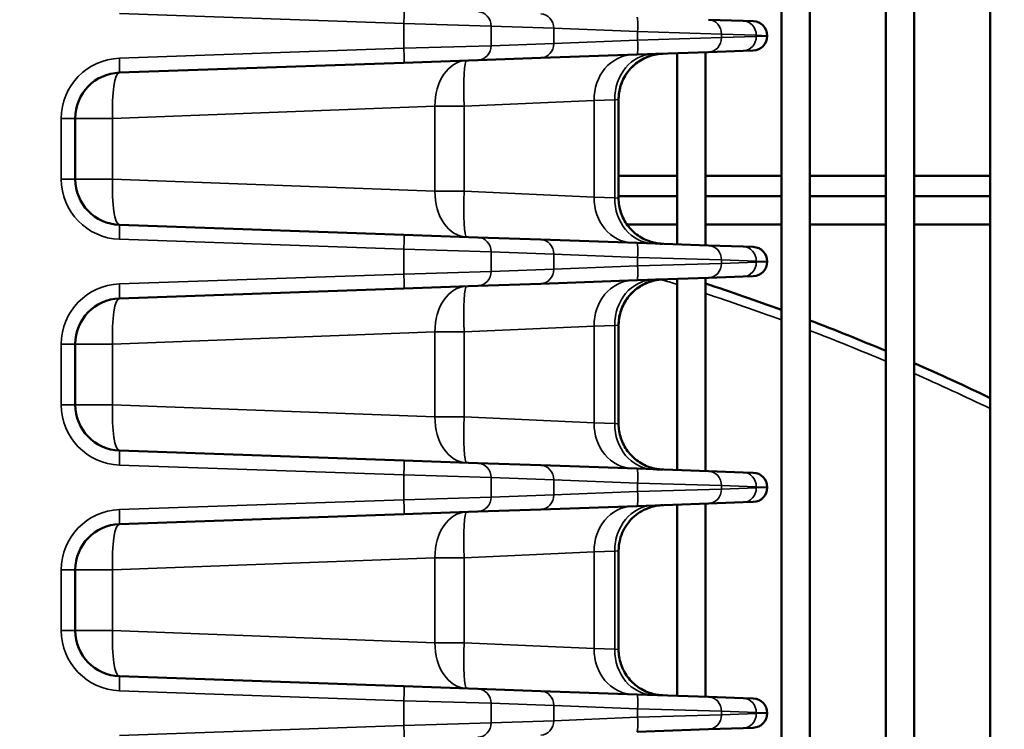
# Model space of a CAD drawing. Header units: inches. Extents: x 1 to 237, y 4 to 150.
# Tile 41 of 148: x 41.94 to 46.03, y 123.73 to 126.68. Entities that reach past the tile are written whole.
import ezdxf

# ---------------------------------------------------------------- set-up
doc = ezdxf.new("R2010")
doc.units = ezdxf.units.IN
doc.header["$LTSCALE"] = 7
doc.header["$MEASUREMENT"] = 0
for name, color, linetype, lineweight in [('Dimension (ANSI)', 7, 'Continuous', 25), ('Visible (ANSI)', 7, 'Continuous', 50), ('Visible Narrow (ANSI)', 7, 'Continuous', 35)]:
    doc.layers.add(name, color=color, linetype=linetype, lineweight=lineweight)
doc.styles.add('Dimension Text', font='tahoma.ttf')
doc.dimstyles.new('Dual Dimension', dxfattribs={"dimscale": 7, "dimtxt": 0.12, "dimasz": 0.098425, "dimexe": 0.125, "dimexo": 0.0625, "dimgap": 0.031496, "dimtad": 0, "dimtih": 1, "dimtoh": 1, "dimrnd": 1e-08, "dimzin": 4, "dimdsep": 46, "dimtxsty": 'Dimension Text', "dimcen": 0.09, "dimdle": 0.393701, "dimclrd": 256, "dimclre": 256, "dimclrt": 256, "dimadec": 0, "dimazin": 1, "dimtfac": 1, "dimtofl": 0, "dimtmove": 0, "dimatfit": 3, "dimfxl": 1, "dimtolj": 1, "dimtzin": 4, "dimlwd": -1, "dimlwe": -1, "dimarcsym": 0})

# ---------------------------------------------------------------- blocks, each defined once
blk = doc.blocks.new('*D8')
at = {"layer": 'Defpoints', "color": 0, "transparency": 16777216}
for p in [(25.3817, 133.9097), (45.8457, 133.9097), (38.3304, 57.2303)]:
    blk.add_point(p, dxfattribs=at)
at = {"layer": 'Dimension (ANSI)', "transparency": 16777216}
for p, q in [((45.4082, 133.9097), (24.5067, 133.9097)), ((25.3817, 133.2207), (25.3817, 97.4558)), ((25.3817, 57.9193), (25.3817, 93.6842)), ((37.8929, 57.2303), (24.5067, 57.2303))]:
    blk.add_line(p, q, dxfattribs=at)
for points in [[(25.2668, 133.2207), (25.4965, 133.2207), (25.3817, 133.9097)], [(25.2668, 57.9193), (25.4965, 57.9193), (25.3817, 57.2303)]]:
    blk.add_solid(points, dxfattribs=at)
at = {"layer": 'Dimension (ANSI)', "transparency": 16777216, "insert": (25.3817, 95.57), "char_height": 0.84, "attachment_point": 5, "style": 'Dimension Text'}
blk.add_mtext('\\A1;{\\H3.0x;(}\\S76.68^ 1947.7 mm;{\\H3.0x;)}', dxfattribs=at)
blk = doc.blocks.new('*D9')
at = {"layer": 'Defpoints', "color": 0, "transparency": 16777216}
for p in [(66.3071, 137.5674), (66.3071, 126.7502), (31.7642, 110.5335)]:
    blk.add_point(p, dxfattribs=at)
at = {"layer": 'Dimension (ANSI)', "transparency": 16777216}
for p, q in [((31.7642, 110.971), (31.7642, 138.4424)), ((66.3071, 127.1877), (66.3071, 138.4424)), ((32.4532, 137.5674), (45.1175, 137.5674)), ((65.6181, 137.5674), (52.9538, 137.5674))]:
    blk.add_line(p, q, dxfattribs=at)
for points in [[(32.4532, 137.6823), (32.4532, 137.4526), (31.7642, 137.5674)], [(65.6181, 137.6823), (65.6181, 137.4526), (66.3071, 137.5674)]]:
    blk.add_solid(points, dxfattribs=at)
at = {"layer": 'Dimension (ANSI)', "transparency": 16777216, "insert": (49.0356, 137.5674), "char_height": 0.84, "attachment_point": 5, "style": 'Dimension Text'}
blk.add_mtext('\\A1;{\\H3.0x;(}\\S34.54^ 877.4 mm;{\\H3.0x;)}', dxfattribs=at)

msp = doc.modelspace()

# ---------------------------------------------------------------- linework, layer by layer
at = {"layer": 'Visible (ANSI)'}
for p, q in [((45.1063, 126.8093), (45.1063, 120.8939)), ((45.2244, 126.8093), (45.2244, 120.8939)), ((45.5394, 126.8093), (45.5394, 120.6284)), ((45.6575, 126.8093), (45.6575, 120.6243)), ((45.9725, 126.8093), (45.9725, 117.5246)), ((44.9477, 126.6706), (44.8031, 126.6757)), ((44.2204, 126.6377), (44.2204, 126.6377)), ((44.9477, 126.6706), (44.9893, 126.6692)), ((45.0472, 126.6076), (45.0472, 126.6092)), ((44.2204, 126.5792), (44.2204, 126.5792)), ((43.8464, 126.5077), (44.1068, 126.5168)), ((44.1068, 126.5168), (44.5072, 126.5308)), ((44.8031, 126.5411), (44.5072, 126.5308)), ((44.6732, 126.5366), (44.6732, 125.7427)), ((44.7914, 126.5407), (44.7914, 125.7386)), ((44.8031, 126.5411), (44.9477, 126.5462)), ((44.9893, 126.5476), (44.9477, 126.5462)), ((42.3581, 126.4558), (43.5388, 126.497)), ((43.8464, 126.5077), (43.5388, 126.497)), ((44.2327, 126.3359), (44.2327, 126.3359)), ((44.4302, 126.3446), (44.4302, 125.9347)), ((42.1747, 126.0134), (42.1747, 126.2659)), ((44.4302, 126.0265), (44.6732, 126.0265)), ((44.7914, 126.0265), (45.1063, 126.0265)), ((45.2244, 126.0265), (45.5394, 126.0265)), ((45.6575, 126.0265), (45.9725, 126.0265)), ((43.008, 125.9879), (43.008, 125.9879)), ((43.7884, 125.9432), (43.7884, 125.9432)), ((44.2327, 125.9434), (44.2327, 125.9434)), ((44.4302, 125.9432), (44.6732, 125.9432)), ((44.7914, 125.9432), (45.1063, 125.9432)), ((45.2244, 125.9432), (45.5394, 125.9432)), ((45.6575, 125.9432), (45.9725, 125.9432)), ((43.5388, 125.7823), (42.3581, 125.8236)), ((43.7893, 125.825), (43.7893, 125.825)), ((44.4651, 125.825), (44.6732, 125.825)), ((44.7914, 125.825), (45.1063, 125.825)), ((45.2244, 125.825), (45.5394, 125.825)), ((45.6575, 125.825), (45.9725, 125.825)), ((43.5388, 125.7823), (43.8464, 125.7716)), ((44.1068, 125.7625), (43.8464, 125.7716)), ((44.5072, 125.7485), (44.1068, 125.7625)), ((44.5072, 125.7485), (44.8031, 125.7382)), ((44.6135, 125.7448), (44.6136, 125.7448)), ((44.9477, 125.7331), (44.8031, 125.7382)), ((44.9477, 125.7331), (44.9893, 125.7317)), ((44.2204, 125.7002), (44.2204, 125.7002)), ((45.0472, 125.6701), (45.0472, 125.6717)), ((44.2204, 125.6417), (44.2204, 125.6417)), ((44.9893, 125.6101), (44.9477, 125.6087)), ((43.8464, 125.5702), (43.5388, 125.5595)), ((43.8464, 125.5702), (44.1068, 125.5793)), ((44.1068, 125.5793), (44.5072, 125.5933)), ((44.8031, 125.6036), (44.5072, 125.5933)), ((44.6732, 125.5991), (44.6732, 124.8052)), ((44.7914, 125.6032), (44.7914, 124.8011)), ((44.8031, 125.6036), (44.9477, 125.6087)), ((42.3581, 125.5183), (43.5388, 125.5595)), ((44.4302, 125.4071), (44.4302, 124.9972)), ((44.2327, 125.3984), (44.2327, 125.3984)), ((42.1747, 125.0759), (42.1747, 125.3284)), ((43.008, 125.0504), (43.008, 125.0504)), ((44.2327, 125.0059), (44.2327, 125.0059)), ((43.5388, 124.8448), (42.3581, 124.8861)), ((43.5388, 124.8448), (43.8464, 124.8341)), ((44.1068, 124.825), (43.8464, 124.8341)), ((44.5072, 124.811), (44.1068, 124.825)), ((44.5072, 124.811), (44.8031, 124.8007)), ((44.9477, 124.7956), (44.8031, 124.8007)), ((44.9477, 124.7956), (44.9893, 124.7942)), ((44.2204, 124.7627), (44.2204, 124.7627)), ((45.0472, 124.7326), (45.0472, 124.7342)), ((44.2204, 124.7042), (44.2204, 124.7042)), ((44.8031, 124.6661), (44.9477, 124.6712)), ((44.9893, 124.6726), (44.9477, 124.6712)), ((43.8464, 124.6327), (43.5388, 124.622)), ((43.8464, 124.6327), (44.1068, 124.6418)), ((44.1068, 124.6418), (44.5072, 124.6558)), ((44.8031, 124.6661), (44.5072, 124.6558)), ((44.6732, 124.6616), (44.6732, 123.8677)), ((44.7914, 124.6657), (44.7914, 123.8636)), ((42.3581, 124.5808), (43.5388, 124.622)), ((44.4302, 124.4696), (44.4302, 124.0597)), ((44.2327, 124.4609), (44.2327, 124.4609)), ((42.1747, 124.1384), (42.1747, 124.3909)), ((43.008, 124.1129), (43.008, 124.1129)), ((44.2327, 124.0684), (44.2327, 124.0684)), ((43.5388, 123.9073), (42.3581, 123.9486)), ((43.5388, 123.9073), (43.8464, 123.8966)), ((44.1068, 123.8875), (43.8464, 123.8966)), ((44.5072, 123.8735), (44.1068, 123.8875)), ((44.5072, 123.8735), (44.8031, 123.8632)), ((44.9477, 123.8581), (44.8031, 123.8632)), ((44.9477, 123.8581), (44.9893, 123.8567)), ((44.2204, 123.8252), (44.2204, 123.8252)), ((45.0472, 123.7951), (45.0472, 123.7967)), ((44.2204, 123.7667), (44.2204, 123.7667)), ((44.8031, 123.7286), (44.9477, 123.7337)), ((44.9893, 123.7351), (44.9477, 123.7337)), ((44.8031, 123.7286), (44.5072, 123.7183))]:
    msp.add_line(p, q, dxfattribs=at)
for centre, radius, start, end in [((44.9872, 126.6092), 0.06, 0, 88), ((44.9872, 126.6076), 0.06, 272, 0), ((42.3647, 126.2659), 0.19, 92, 180), ((42.3647, 126.0134), 0.19, 180, 268), ((44.9872, 125.6717), 0.06, 0, 88), ((44.9872, 125.6701), 0.06, 272, 0), ((41.8622, 116.5962), 9.4488, 69.91971, 71.94057), ((42.3647, 125.3284), 0.19, 92, 180), ((41.8622, 116.5962), 9.4488, 67.09714, 69.15527), ((41.8622, 116.5962), 9.4488, 64.21449, 66.31738), ((42.3647, 125.0759), 0.19, 180, 268), ((44.9872, 124.7342), 0.06, 0, 88), ((44.9872, 124.7326), 0.06, 272, 0), ((42.3647, 124.3909), 0.19, 92, 180), ((42.3647, 124.1384), 0.19, 180, 268), ((44.9872, 123.7967), 0.06, 0, 88), ((44.9872, 123.7951), 0.06, 272, 0)]:
    msp.add_arc(centre, radius, start, end, dxfattribs=at)
for points, knots in [([(44.6136, 126.5345), (44.6043, 126.5342), (44.595, 126.5332), (44.5769, 126.5298), (44.568, 126.5275), (44.5475, 126.5205), (44.5359, 126.5153), (44.5141, 126.5027), (44.5038, 126.4953), (44.4849, 126.4786), (44.4763, 126.4693), (44.4611, 126.4492), (44.4545, 126.4384), (44.4435, 126.4157), (44.4392, 126.4038), (44.4322, 126.3763), (44.4302, 126.3604), (44.4302, 126.3446)], [0, 0, 0, 0, 0.0708766, 0.0708766, 0.1402646, 0.1402646, 0.236131, 0.236131, 0.3320279, 0.3320279, 0.4279067, 0.4279067, 0.5237877, 0.5237877, 0.6196663, 0.6196663, 0.7398739, 0.7398739, 0.7398739, 0.7398739]), ([(44.572, 126.5331), (44.5885, 126.5336), (44.6004, 126.5341), (44.6104, 126.5344), (44.6124, 126.5345), (44.6134, 126.5345), (44.6135, 126.5345), (44.6135, 126.5345), (44.6135, 126.5345), (44.6135, 126.5345), (44.6135, 126.5345), (44.6135, 126.5345), (44.6135, 126.5345), (44.6135, 126.5345), (44.6135, 126.5345), (44.6135, 126.5345), (44.6135, 126.5345), (44.6135, 126.5345), (44.6135, 126.5345), (44.6135, 126.5345), (44.6135, 126.5345), (44.6135, 126.5345), (44.6135, 126.5345), (44.6135, 126.5345), (44.6135, 126.5345), (44.6118, 126.5345), (44.6102, 126.5344), (44.6047, 126.534), (44.6009, 126.5337), (44.5855, 126.5318), (44.5741, 126.5292), (44.5435, 126.5195), (44.5248, 126.5101), (44.4917, 126.4861), (44.477, 126.4711), (44.4536, 126.4381), (44.4445, 126.4197), (44.4331, 126.3825), (44.4302, 126.3635), (44.4302, 126.3446)], [0, 0, 0, 0, 0.250566, 0.250566, 0.374765, 0.374765, 0.405976, 0.405976, 0.408901, 0.408901, 0.409661, 0.409661, 0.410447, 0.410447, 0.410544, 0.410544, 0.410568, 0.410568, 0.410592, 0.410592, 0.410605, 0.410605, 0.410629, 0.410629, 0.410727, 0.410727, 0.423108, 0.423108, 0.452497, 0.452497, 0.540997, 0.540997, 0.696934, 0.696934, 0.852582, 0.852582, 1.005204, 1.005204, 1.14886, 1.14886, 1.14886, 1.14886]), ([(44.4302, 125.9347), (44.4302, 125.9146), (44.4335, 125.8942), (44.4461, 125.8559), (44.4557, 125.8376), (44.4797, 125.8052), (44.4946, 125.7907), (44.5275, 125.7677), (44.546, 125.7588), (44.5729, 125.7506), (44.5809, 125.7487), (44.5929, 125.7466), (44.597, 125.7461), (44.6032, 125.7454), (44.6053, 125.7453), (44.6084, 125.7451), (44.6094, 125.745), (44.611, 125.7449), (44.6115, 125.7449), (44.6123, 125.7449), (44.6125, 125.7448), (44.6129, 125.7448), (44.613, 125.7448), (44.6132, 125.7448), (44.6133, 125.7448), (44.6134, 125.7448), (44.6134, 125.7448), (44.6135, 125.7448), (44.6135, 125.7448), (44.6135, 125.7448), (44.6135, 125.7448), (44.6135, 125.7448)], [0, 0, 0, 0, 0.1534068, 0.1534068, 0.3070594, 0.3070594, 0.4608787, 0.4608787, 0.6133889, 0.6133889, 0.6753685, 0.6753685, 0.7068355, 0.7068355, 0.7226323, 0.7226323, 0.7305388, 0.7305388, 0.7344931, 0.7344931, 0.7364704, 0.7364704, 0.7374591, 0.7374591, 0.7379534, 0.7379534, 0.7382007, 0.7382007, 0.7382629, 0.7382629, 0.7383033, 0.7383033, 0.7383033, 0.7383033]), ([(44.4302, 125.9347), (44.4302, 125.9146), (44.4335, 125.8942), (44.4461, 125.8559), (44.4557, 125.8376), (44.4797, 125.8052), (44.4946, 125.7907), (44.5275, 125.7677), (44.546, 125.7588), (44.5748, 125.75), (44.5848, 125.7478), (44.5998, 125.7457), (44.6049, 125.7452), (44.6109, 125.7449), (44.6118, 125.7449), (44.6129, 125.7448), (44.6131, 125.7448), (44.6133, 125.7448), (44.6134, 125.7448), (44.6134, 125.7448), (44.6134, 125.7448), (44.6135, 125.7448), (44.6135, 125.7448), (44.6135, 125.7448), (44.6135, 125.7448), (44.6135, 125.7448), (44.6135, 125.7448), (44.6135, 125.7448), (44.6135, 125.7448), (44.6135, 125.7448), (44.6135, 125.7448), (44.6135, 125.7448), (44.6135, 125.7448), (44.6135, 125.7448), (44.6135, 125.7448), (44.6135, 125.7448), (44.6135, 125.7448), (44.6135, 125.7448), (44.6135, 125.7448), (44.6135, 125.7448), (44.6135, 125.7448), (44.6135, 125.7448), (44.6135, 125.7448), (44.6135, 125.7448), (44.6135, 125.7448), (44.6135, 125.7448)], [0, 0, 0, 0, 0.1534001, 0.1534001, 0.307046, 0.307046, 0.4608653, 0.4608653, 0.613382, 0.613382, 0.6905545, 0.6905545, 0.7291422, 0.7291422, 0.7363716, 0.7363716, 0.737727, 0.737727, 0.7379636, 0.7379636, 0.7380819, 0.7380819, 0.7382005, 0.7382005, 0.7382154, 0.7382154, 0.7382303, 0.7382303, 0.7382452, 0.7382452, 0.7382754, 0.7382754, 0.7385157, 0.7385157, 0.7389889, 0.7389889, 0.7391874, 0.7391874, 0.7399354, 0.7399354, 0.7408818, 0.7408818, 0.741355, 0.741355, 0.7413846, 0.7413846, 0.7413846, 0.7413846]), ([(44.6136, 125.597), (44.6045, 125.5967), (44.5953, 125.5957), (44.5775, 125.5924), (44.5688, 125.5902), (44.5484, 125.5834), (44.5367, 125.5782), (44.5148, 125.5656), (44.5044, 125.5582), (44.4854, 125.5416), (44.4767, 125.5322), (44.4614, 125.5121), (44.4547, 125.5012), (44.4437, 125.4785), (44.4393, 125.4665), (44.4322, 125.4389), (44.4302, 125.423), (44.4302, 125.4071)], [0, 0, 0, 0, 0.0695735, 0.0695735, 0.1377364, 0.1377364, 0.234005, 0.234005, 0.3303044, 0.3303044, 0.4265862, 0.4265862, 0.5228696, 0.5228696, 0.6191511, 0.6191511, 0.7398665, 0.7398665, 0.7398665, 0.7398665]), ([(44.572, 125.5956), (44.5885, 125.5961), (44.6004, 125.5966), (44.6104, 125.5969), (44.6124, 125.597), (44.6134, 125.597), (44.6135, 125.597), (44.6135, 125.597), (44.6135, 125.597), (44.6135, 125.597), (44.6135, 125.597), (44.6135, 125.597), (44.6135, 125.597), (44.6135, 125.597), (44.6135, 125.597), (44.6135, 125.597), (44.6135, 125.597), (44.6135, 125.597), (44.6135, 125.597), (44.6135, 125.597), (44.6135, 125.597), (44.6135, 125.597), (44.6135, 125.597), (44.6135, 125.597), (44.6135, 125.597), (44.6118, 125.597), (44.6102, 125.5969), (44.6046, 125.5965), (44.6006, 125.5961), (44.5845, 125.5941), (44.5726, 125.5914), (44.5417, 125.5812), (44.523, 125.5716), (44.4902, 125.5472), (44.4757, 125.5321), (44.4526, 125.4989), (44.4437, 125.4803), (44.4329, 125.4437), (44.4302, 125.4253), (44.4302, 125.4071)], [0, 0, 0, 0, 0.25057, 0.25057, 0.374771, 0.374771, 0.405982, 0.405982, 0.408907, 0.408907, 0.409681, 0.409681, 0.410453, 0.410453, 0.41055, 0.41055, 0.410574, 0.410574, 0.410599, 0.410599, 0.410611, 0.410611, 0.410635, 0.410635, 0.410734, 0.410734, 0.423113, 0.423113, 0.453769, 0.453769, 0.546111, 0.546111, 0.702137, 0.702137, 0.857623, 0.857623, 1.010358, 1.010358, 1.148906, 1.148906, 1.148906, 1.148906]), ([(44.4302, 124.9972), (44.4302, 124.9771), (44.4335, 124.9567), (44.4461, 124.9184), (44.4557, 124.9001), (44.4797, 124.8677), (44.4946, 124.8532), (44.5275, 124.8302), (44.546, 124.8213), (44.5748, 124.8125), (44.5848, 124.8103), (44.5998, 124.8082), (44.6049, 124.8077), (44.6109, 124.8074), (44.6118, 124.8074), (44.6129, 124.8073), (44.6131, 124.8073), (44.6133, 124.8073), (44.6134, 124.8073), (44.6134, 124.8073), (44.6134, 124.8073), (44.6135, 124.8073), (44.6135, 124.8073), (44.6135, 124.8073), (44.6135, 124.8073), (44.6135, 124.8073), (44.6135, 124.8073), (44.6135, 124.8073), (44.6135, 124.8073), (44.6135, 124.8073), (44.6135, 124.8073), (44.6135, 124.8073), (44.6135, 124.8073), (44.6135, 124.8073), (44.6135, 124.8073), (44.6135, 124.8073), (44.6135, 124.8073), (44.6135, 124.8073), (44.6135, 124.8073), (44.6135, 124.8073), (44.6134, 124.8073), (44.6129, 124.8073), (44.6122, 124.8073), (44.6076, 124.8075), (44.6006, 124.8078), (44.5851, 124.8083), (44.579, 124.8085), (44.572, 124.8088)], [0, 0, 0, 0, 0.153403, 0.153403, 0.307051, 0.307051, 0.46087, 0.46087, 0.613385, 0.613385, 0.690557, 0.690557, 0.729145, 0.729145, 0.736375, 0.736375, 0.73773, 0.73773, 0.737967, 0.737967, 0.738085, 0.738085, 0.738204, 0.738204, 0.738219, 0.738219, 0.738234, 0.738234, 0.738248, 0.738248, 0.738279, 0.738279, 0.738398, 0.738398, 0.738871, 0.738871, 0.739178, 0.739178, 0.746443, 0.746443, 0.769161, 0.769161, 0.837371, 0.837371, 1.043576, 1.043576, 1.149337, 1.149337, 1.149337, 1.149337]), ([(44.6136, 124.6595), (44.6047, 124.6592), (44.5957, 124.6582), (44.5783, 124.6551), (44.5698, 124.6529), (44.5494, 124.6463), (44.5377, 124.6411), (44.5155, 124.6286), (44.505, 124.6213), (44.4859, 124.6046), (44.4771, 124.5952), (44.4617, 124.5751), (44.4549, 124.5642), (44.4438, 124.5413), (44.4394, 124.5293), (44.4322, 124.5016), (44.4302, 124.4856), (44.4302, 124.4696)], [0, 0, 0, 0, 0.0680348, 0.0680348, 0.1347477, 0.1347477, 0.2314916, 0.2314916, 0.3282667, 0.3282667, 0.4250249, 0.4250249, 0.521784, 0.521784, 0.6185415, 0.6185415, 0.7398573, 0.7398573, 0.7398573, 0.7398573]), ([(44.4301, 124.0597), (44.4301, 124.0396), (44.4334, 124.0192), (44.4461, 123.9809), (44.4556, 123.9626), (44.4797, 123.9302), (44.4945, 123.9157), (44.5275, 123.8927), (44.5459, 123.8838), (44.5729, 123.8756), (44.5808, 123.8737), (44.5929, 123.8716), (44.597, 123.8711), (44.6032, 123.8704), (44.6053, 123.8703), (44.6084, 123.8701), (44.6094, 123.87), (44.611, 123.8699), (44.6115, 123.8699), (44.6123, 123.8699), (44.6125, 123.8698), (44.6129, 123.8698), (44.613, 123.8698), (44.6132, 123.8698), (44.6133, 123.8698), (44.6134, 123.8698), (44.6134, 123.8698), (44.6134, 123.8698), (44.6134, 123.8698), (44.6134, 123.8698), (44.6134, 123.8698), (44.6134, 123.8698), (44.6135, 123.8698), (44.6135, 123.8698)], [0, 0, 0, 0, 0.1534119, 0.1534119, 0.307066, 0.307066, 0.4608774, 0.4608774, 0.6133596, 0.6133596, 0.6753894, 0.6753894, 0.7068831, 0.7068831, 0.7226934, 0.7226934, 0.7306067, 0.7306067, 0.7345644, 0.7345644, 0.7365433, 0.7365433, 0.7375329, 0.7375329, 0.7380278, 0.7380278, 0.7381524, 0.7381524, 0.7381747, 0.7381747, 0.7381936, 0.7381936, 0.738381, 0.738381, 0.738381, 0.738381]), ([(44.4302, 124.0597), (44.4302, 124.0396), (44.4335, 124.0192), (44.4461, 123.9809), (44.4557, 123.9626), (44.4797, 123.9302), (44.4946, 123.9157), (44.5275, 123.8927), (44.546, 123.8838), (44.5729, 123.8756), (44.5809, 123.8737), (44.5929, 123.8716), (44.597, 123.8711), (44.6032, 123.8704), (44.6053, 123.8703), (44.6084, 123.8701), (44.6094, 123.87), (44.611, 123.8699), (44.6115, 123.8699), (44.6123, 123.8699), (44.6125, 123.8698), (44.6129, 123.8698), (44.613, 123.8698), (44.6132, 123.8698), (44.6133, 123.8698), (44.6134, 123.8698), (44.6134, 123.8698), (44.6135, 123.8698), (44.6135, 123.8698), (44.6135, 123.8698), (44.6135, 123.8698), (44.6135, 123.8698), (44.6135, 123.8698), (44.6136, 123.8698)], [0, 0, 0, 0, 0.1534156, 0.1534156, 0.3070767, 0.3070767, 0.4608961, 0.4608961, 0.6133978, 0.6133978, 0.6753729, 0.6753729, 0.7068374, 0.7068374, 0.722633, 0.722633, 0.7305389, 0.7305389, 0.7344929, 0.7344929, 0.73647, 0.73647, 0.7374586, 0.7374586, 0.7379529, 0.7379529, 0.7382001, 0.7382001, 0.7382622, 0.7382622, 0.7382733, 0.7382733, 0.7384488, 0.7384488, 0.7384488, 0.7384488])]:
    msp.add_open_spline(points, degree=3, knots=knots, dxfattribs=at)
at = {"layer": 'Visible Narrow (ANSI)'}
for p, q in [((42.3581, 126.7011), (43.5388, 126.6599)), ((43.9007, 126.6491), (43.5388, 126.6599)), ((43.5388, 126.6599), (43.5388, 126.5569)), ((43.9007, 126.5677), (43.9007, 126.6491)), ((43.9007, 126.6491), (44.161, 126.64)), ((44.161, 126.64), (44.161, 126.5768)), ((44.161, 126.64), (44.5092, 126.6261)), ((44.1831, 126.6392), (44.1827, 126.6392)), ((44.5092, 126.6261), (44.5092, 126.5908)), ((44.8574, 126.6157), (44.5092, 126.6261)), ((44.5092, 126.5908), (44.8574, 126.6011)), ((44.8574, 126.6011), (44.8574, 126.6157)), ((44.8574, 126.6157), (45.002, 126.6107)), ((45.002, 126.6061), (44.8574, 126.6011)), ((45.002, 126.6107), (45.002, 126.6061)), ((45.0472, 126.6092), (45.002, 126.6107)), ((45.002, 126.6061), (45.0472, 126.6076)), ((43.5388, 126.5569), (42.3581, 126.5157)), ((43.5388, 126.5569), (43.9007, 126.5677)), ((44.161, 126.5768), (43.9007, 126.5677)), ((44.5092, 126.5908), (44.161, 126.5768)), ((44.1827, 126.5777), (44.1828, 126.5777)), ((44.3477, 126.5843), (44.3477, 126.5843)), ((43.6679, 126.3162), (42.3292, 126.2659)), ((43.6679, 126.3162), (43.789, 126.3162)), ((43.6679, 126.3162), (43.6679, 125.9631)), ((44.3283, 126.3402), (43.789, 126.3162)), ((43.789, 125.9631), (43.789, 126.3162)), ((44.2732, 126.3377), (44.2733, 126.3377)), ((44.3283, 126.3402), (44.4141, 126.3432)), ((44.3283, 126.3402), (44.3283, 125.9391)), ((44.4302, 126.3446), (44.4141, 126.3432)), ((44.4141, 126.3432), (44.4141, 125.9361)), ((42.1747, 126.2659), (42.1168, 126.2659)), ((42.1168, 126.2659), (42.1168, 126.0134)), ((42.1747, 126.2659), (42.3292, 126.2659)), ((42.3292, 126.0134), (42.3292, 126.2659)), ((42.7891, 126.2832), (42.7891, 126.2832)), ((43.3123, 126.3028), (43.3125, 126.3028)), ((42.1747, 126.0134), (42.1168, 126.0134)), ((42.3292, 126.0134), (42.1747, 126.0134)), ((42.3292, 126.0134), (43.6679, 125.9631)), ((42.7475, 125.9977), (42.7475, 125.9977)), ((42.7891, 125.9962), (42.7891, 125.9962)), ((43.0115, 125.9878), (43.0115, 125.9878)), ((43.3125, 125.9765), (43.3125, 125.9765)), ((43.789, 125.9631), (43.6679, 125.9631)), ((43.789, 125.9631), (44.3283, 125.9391)), ((44.2733, 125.9416), (44.2732, 125.9416)), ((44.4141, 125.9361), (44.3283, 125.9391)), ((44.4141, 125.9361), (44.4302, 125.9347)), ((42.3581, 125.7636), (43.5388, 125.7224)), ((43.9007, 125.7116), (43.5388, 125.7224)), ((43.5388, 125.7224), (43.5388, 125.6194)), ((43.9007, 125.6302), (43.9007, 125.7116)), ((43.9007, 125.7116), (44.161, 125.7025)), ((44.161, 125.7025), (44.161, 125.6393)), ((44.161, 125.7025), (44.5092, 125.6886)), ((44.1831, 125.7017), (44.1827, 125.7017)), ((44.5092, 125.6533), (44.161, 125.6393)), ((44.5092, 125.6886), (44.5092, 125.6533)), ((44.8574, 125.6782), (44.5092, 125.6886)), ((44.5092, 125.6533), (44.8574, 125.6636)), ((44.8574, 125.6636), (44.8574, 125.6782)), ((44.8574, 125.6782), (45.002, 125.6732)), ((45.002, 125.6686), (44.8574, 125.6636)), ((45.002, 125.6732), (45.002, 125.6686)), ((45.0472, 125.6717), (45.002, 125.6732)), ((45.002, 125.6686), (45.0472, 125.6701)), ((43.5388, 125.6194), (42.3581, 125.5782)), ((43.5388, 125.6194), (43.9007, 125.6302)), ((44.161, 125.6393), (43.9007, 125.6302)), ((44.1827, 125.6402), (44.1828, 125.6402)), ((44.3477, 125.6468), (44.3477, 125.6468)), ((44.3283, 125.4027), (44.4141, 125.4057)), ((44.4302, 125.4071), (44.4141, 125.4057)), ((44.4141, 125.4057), (44.4141, 124.9986)), ((43.6679, 125.3787), (42.3292, 125.3284)), ((43.3123, 125.3653), (43.3125, 125.3653)), ((43.6679, 125.3787), (43.789, 125.3787)), ((43.6679, 125.3787), (43.6679, 125.0256)), ((44.3283, 125.4027), (43.789, 125.3787)), ((43.789, 125.0256), (43.789, 125.3787)), ((44.2732, 125.4002), (44.2733, 125.4002)), ((44.3283, 125.4027), (44.3283, 125.0016)), ((42.1747, 125.3284), (42.1168, 125.3284)), ((42.1168, 125.3284), (42.1168, 125.0759)), ((42.1747, 125.3284), (42.3292, 125.3284)), ((42.3292, 125.0759), (42.3292, 125.3284)), ((42.7891, 125.3457), (42.7891, 125.3457)), ((42.1747, 125.0759), (42.1168, 125.0759)), ((42.3292, 125.0759), (42.1747, 125.0759)), ((42.3292, 125.0759), (43.6679, 125.0256)), ((42.7475, 125.0602), (42.7475, 125.0602)), ((42.7891, 125.0587), (42.7891, 125.0587)), ((43.0115, 125.0503), (43.0115, 125.0503)), ((43.3125, 125.039), (43.3125, 125.039)), ((43.789, 125.0256), (43.6679, 125.0256)), ((43.789, 125.0256), (44.3283, 125.0016)), ((44.2733, 125.0041), (44.2732, 125.0041)), ((44.4141, 124.9986), (44.3283, 125.0016)), ((44.4141, 124.9986), (44.4302, 124.9972)), ((42.3581, 124.8261), (43.5388, 124.7849)), ((43.9007, 124.7741), (43.5388, 124.7849)), ((43.5388, 124.7849), (43.5388, 124.6819)), ((43.9007, 124.6927), (43.9007, 124.7741)), ((43.9007, 124.7741), (44.161, 124.765)), ((44.161, 124.765), (44.161, 124.7018)), ((44.161, 124.765), (44.5092, 124.7511)), ((44.1831, 124.7642), (44.1827, 124.7642)), ((44.5092, 124.7158), (44.161, 124.7018)), ((44.5092, 124.7511), (44.5092, 124.7158)), ((44.8574, 124.7407), (44.5092, 124.7511)), ((44.5092, 124.7158), (44.8574, 124.7261)), ((44.8574, 124.7261), (44.8574, 124.7407)), ((44.8574, 124.7407), (45.002, 124.7357)), ((45.002, 124.7311), (44.8574, 124.7261)), ((45.002, 124.7357), (45.002, 124.7311)), ((45.0472, 124.7342), (45.002, 124.7357)), ((45.002, 124.7311), (45.0472, 124.7326)), ((43.5388, 124.6819), (42.3581, 124.6407)), ((43.5388, 124.6819), (43.9007, 124.6927)), ((44.161, 124.7018), (43.9007, 124.6927)), ((44.1827, 124.7027), (44.1831, 124.7027)), ((44.3283, 124.4652), (44.4141, 124.4682)), ((44.4302, 124.4696), (44.4141, 124.4682)), ((44.4141, 124.4682), (44.4141, 124.0611)), ((43.6679, 124.4412), (42.3292, 124.3909)), ((43.3123, 124.4278), (43.3125, 124.4278)), ((43.6679, 124.4412), (43.789, 124.4412)), ((43.6679, 124.4412), (43.6679, 124.0881)), ((44.3283, 124.4652), (43.789, 124.4412)), ((43.789, 124.0881), (43.789, 124.4412)), ((44.2732, 124.4627), (44.2733, 124.4627)), ((44.3283, 124.4652), (44.3283, 124.0641)), ((42.1747, 124.3909), (42.1168, 124.3909)), ((42.1168, 124.3909), (42.1168, 124.1384)), ((42.1747, 124.3909), (42.3292, 124.3909)), ((42.3292, 124.1384), (42.3292, 124.3909)), ((42.7891, 124.4082), (42.7891, 124.4082)), ((42.1747, 124.1384), (42.1168, 124.1384)), ((42.3292, 124.1384), (42.1747, 124.1384)), ((42.3292, 124.1384), (43.6679, 124.0881)), ((42.7475, 124.1227), (42.7475, 124.1227)), ((42.7891, 124.1212), (42.7891, 124.1212)), ((43.0115, 124.1128), (43.0115, 124.1128)), ((43.3125, 124.1015), (43.3125, 124.1015)), ((43.789, 124.0881), (43.6679, 124.0881)), ((43.789, 124.0881), (44.3283, 124.0641)), ((44.2733, 124.0666), (44.2732, 124.0666)), ((44.4141, 124.0611), (44.3283, 124.0641)), ((44.4141, 124.0611), (44.4302, 124.0597)), ((42.3581, 123.8886), (43.5388, 123.8474)), ((43.9007, 123.8366), (43.5388, 123.8474)), ((43.5388, 123.8474), (43.5388, 123.7444)), ((43.9007, 123.7552), (43.9007, 123.8366)), ((43.9007, 123.8366), (44.161, 123.8275)), ((44.161, 123.8275), (44.161, 123.7643)), ((44.161, 123.8275), (44.5092, 123.8136)), ((44.1831, 123.8267), (44.1827, 123.8267)), ((44.5092, 123.8136), (44.5092, 123.7783)), ((44.8574, 123.8032), (44.5092, 123.8136)), ((44.5092, 123.7783), (44.161, 123.7643)), ((44.3477, 123.7718), (44.3477, 123.7718)), ((44.5092, 123.7783), (44.8574, 123.7886)), ((44.8574, 123.7886), (44.8574, 123.8032)), ((44.8574, 123.8032), (45.002, 123.7982)), ((45.002, 123.7936), (44.8574, 123.7886)), ((45.002, 123.7982), (45.002, 123.7936)), ((45.0472, 123.7967), (45.002, 123.7982)), ((45.002, 123.7936), (45.0472, 123.7951)), ((43.5388, 123.7444), (42.3581, 123.7032)), ((43.5388, 123.7444), (43.9007, 123.7552)), ((44.161, 123.7643), (43.9007, 123.7552)), ((44.1827, 123.7652), (44.1828, 123.7652))]:
    msp.add_line(p, q, dxfattribs=at)
for centre, radius, start, end in [((42.3668, 126.2659), 0.25, 92, 180), ((42.3668, 126.0134), 0.25, 180, 268), ((41.8622, 116.5962), 9.4094, 78.17339, 78.17345), ((42.3668, 125.3284), 0.25, 92, 180), ((41.8622, 116.5962), 9.4094, 72.61757, 73.04485), ((41.8622, 116.5962), 9.4094, 69.83205, 71.86238), ((41.8622, 116.5962), 9.4094, 66.99582, 69.06396), ((41.8622, 116.5962), 9.4094, 64.09862, 66.21219), ((42.3668, 125.0759), 0.25, 180, 268), ((42.3668, 124.3909), 0.25, 92, 180), ((42.3668, 124.1384), 0.25, 180, 268)]:
    msp.add_arc(centre, radius, start, end, dxfattribs=at)
for centre, major_axis, ratio, start_param, end_param in [((43.5367, 126.6599), (0.0021, 0.06), 0.034878, 4.713607, 6.283185), ((43.8443, 126.6491), (0.0021, 0.06), 0.939626, 4.74519, 6.283185), ((44.1047, 126.64), (0.0021, 0.06), 0.939626, 4.74519, 6.283185), ((44.5051, 126.6261), (0.0021, 0.06), 0.069183, 4.714805, 6.283185), ((44.801, 126.6157), (0.0021, 0.06), 0.939626, 4.74519, 6.283185), ((44.9456, 126.6107), (0.0021, 0.06), 0.939626, 4.74519, 6.283185), ((44.801, 126.6011), (0.0021, -0.06), 0.939626, 0, 1.537996), ((44.9456, 126.6061), (0.0021, -0.06), 0.939626, 0, 1.537996), ((43.5367, 126.5569), (0.0021, -0.06), 0.034878, 0, 1.569578), ((43.8443, 126.5677), (0.0021, -0.06), 0.939626, 0, 1.537996), ((44.1047, 126.5768), (0.0021, -0.06), 0.939626, 0, 1.537996), ((44.5051, 126.5908), (0.0021, -0.06), 0.069183, 0, 1.56838), ((42.356, 126.5157), (0.0021, -0.06), 0.034878, 0, 1.569578), ((44.4928, 126.3402), (-0.0066, 0.1899), 0.865893, 0, 1.540568), ((44.5787, 126.3432), (-0.0066, 0.1899), 0.865893, 0, 1.540568), ((43.8051, 126.3162), (-0.0066, 0.1899), 0.722061, 0, 1.545587), ((43.8051, 126.3162), (-0.0066, 0.1899), 0.08445, 0, 1.567847), ((42.3647, 126.2659), (-0.0066, 0.1899), 0.186693, 0, 1.564277), ((43.4228, 126.3028), (-0.0066, 0.1899), 0.579906, 1.550535, 1.550548), ((42.3647, 126.0134), (-0.0066, -0.1899), 0.186693, 4.718908, 6.283185), ((42.8596, 125.9962), (0.0066, 0.1899), 0.034878, 1.584627, 1.584635), ((42.8954, 125.9949), (-0.0066, -0.1899), 0.034878, 4.726719, 4.726728), ((43.8051, 125.9631), (-0.0066, -0.1899), 0.722061, 4.737599, 6.283185), ((43.8051, 125.9631), (-0.0066, -0.1899), 0.08445, 4.715338, 6.283185), ((44.4928, 125.9391), (-0.0066, -0.1899), 0.865893, 4.742617, 6.283185), ((44.5787, 125.9361), (-0.0066, -0.1899), 0.865893, 4.742617, 6.283185), ((42.356, 125.7636), (0.0021, 0.06), 0.034878, 4.713607, 6.283185), ((43.5367, 125.7224), (0.0021, 0.06), 0.034878, 4.713607, 6.283185), ((43.8443, 125.7116), (0.0021, 0.06), 0.939626, 4.74519, 6.283185), ((44.1047, 125.7025), (0.0021, 0.06), 0.939626, 4.74519, 6.283185), ((44.5051, 125.6886), (0.0021, 0.06), 0.069183, 4.714805, 6.283185), ((44.801, 125.6782), (0.0021, 0.06), 0.939626, 4.74519, 6.283185), ((44.9456, 125.6732), (0.0021, 0.06), 0.939626, 4.74519, 6.283185), ((44.5051, 125.6533), (0.0021, -0.06), 0.069183, 0, 1.56838), ((44.801, 125.6636), (0.0021, -0.06), 0.939626, 0, 1.537996), ((44.9456, 125.6686), (0.0021, -0.06), 0.939626, 0, 1.537996), ((43.5367, 125.6194), (0.0021, -0.06), 0.034878, 0, 1.569578), ((43.8443, 125.6302), (0.0021, -0.06), 0.939626, 0, 1.537996), ((44.1047, 125.6393), (0.0021, -0.06), 0.939626, 0, 1.537996), ((42.356, 125.5782), (0.0021, -0.06), 0.034878, 0, 1.569578), ((44.4928, 125.4027), (-0.0066, 0.1899), 0.865893, 0, 1.540568), ((44.5787, 125.4057), (-0.0066, 0.1899), 0.865893, 0, 1.540568), ((43.8051, 125.3787), (-0.0066, 0.1899), 0.722061, 0, 1.545587), ((43.8051, 125.3787), (-0.0066, 0.1899), 0.08445, 0, 1.567847), ((42.3647, 125.3284), (-0.0066, 0.1899), 0.186693, 0, 1.564277), ((43.4228, 125.3653), (-0.0066, 0.1899), 0.579906, 1.550535, 1.550548), ((42.3647, 125.0759), (-0.0066, -0.1899), 0.186693, 4.718908, 6.283185), ((42.8596, 125.0587), (0.0066, 0.1899), 0.034878, 1.584627, 1.584635), ((42.8954, 125.0574), (-0.0066, -0.1899), 0.034878, 4.726719, 4.726728), ((43.8051, 125.0256), (-0.0066, -0.1899), 0.722061, 4.737599, 6.283185), ((43.8051, 125.0256), (-0.0066, -0.1899), 0.08445, 4.715338, 6.283185), ((44.4928, 125.0016), (-0.0066, -0.1899), 0.865893, 4.742617, 6.283185), ((44.5787, 124.9986), (-0.0066, -0.1899), 0.865893, 4.742617, 6.283185), ((42.356, 124.8261), (0.0021, 0.06), 0.034878, 4.713607, 6.283185), ((43.5367, 124.7849), (0.0021, 0.06), 0.034878, 4.713607, 6.283185), ((43.8443, 124.7741), (0.0021, 0.06), 0.939626, 4.74519, 6.283185), ((44.1047, 124.765), (0.0021, 0.06), 0.939626, 4.74519, 6.283185), ((44.5051, 124.7511), (0.0021, 0.06), 0.069183, 4.714805, 6.283185), ((44.801, 124.7407), (0.0021, 0.06), 0.939626, 4.74519, 6.283185), ((44.9456, 124.7357), (0.0021, 0.06), 0.939626, 4.74519, 6.283185), ((44.5051, 124.7158), (0.0021, -0.06), 0.069183, 0, 1.56838), ((44.801, 124.7261), (0.0021, -0.06), 0.939626, 0, 1.537996), ((44.9456, 124.7311), (0.0021, -0.06), 0.939626, 0, 1.537996), ((43.5367, 124.6819), (0.0021, -0.06), 0.034878, 0, 1.569578), ((43.8443, 124.6927), (0.0021, -0.06), 0.939626, 0, 1.537996), ((44.1047, 124.7018), (0.0021, -0.06), 0.939626, 0, 1.537996), ((42.356, 124.6407), (0.0021, -0.06), 0.034878, 0, 1.569578), ((43.8051, 124.4412), (-0.0066, 0.1899), 0.722061, 0, 1.545587), ((43.8051, 124.4412), (-0.0066, 0.1899), 0.08445, 0, 1.567847), ((44.4928, 124.4652), (-0.0066, 0.1899), 0.865893, 0, 1.540568), ((44.5787, 124.4682), (-0.0066, 0.1899), 0.865893, 0, 1.540568), ((42.3647, 124.3909), (-0.0066, 0.1899), 0.186693, 0, 1.564277), ((43.4228, 124.4278), (-0.0066, 0.1899), 0.579906, 1.550535, 1.550548), ((42.3647, 124.1384), (-0.0066, -0.1899), 0.186693, 4.718908, 6.283185), ((42.8596, 124.1212), (0.0066, 0.1899), 0.034878, 1.584627, 1.584635), ((42.8954, 124.1199), (-0.0066, -0.1899), 0.034878, 4.726719, 4.726728), ((43.8051, 124.0881), (-0.0066, -0.1899), 0.722061, 4.737599, 6.283185), ((43.8051, 124.0881), (-0.0066, -0.1899), 0.08445, 4.715338, 6.283185), ((44.4928, 124.0641), (-0.0066, -0.1899), 0.865893, 4.742617, 6.283185), ((44.5787, 124.0611), (-0.0066, -0.1899), 0.865893, 4.742617, 6.283185), ((42.356, 123.8886), (0.0021, 0.06), 0.034878, 4.713607, 6.283185), ((43.5367, 123.8474), (0.0021, 0.06), 0.034878, 4.713607, 6.283185), ((43.8443, 123.8366), (0.0021, 0.06), 0.939626, 4.74519, 6.283185), ((44.1047, 123.8275), (0.0021, 0.06), 0.939626, 4.74519, 6.283185), ((44.5051, 123.8136), (0.0021, 0.06), 0.069183, 4.714805, 6.283185), ((44.801, 123.8032), (0.0021, 0.06), 0.939626, 4.74519, 6.283185), ((44.9456, 123.7982), (0.0021, 0.06), 0.939626, 4.74519, 6.283185), ((44.5051, 123.7783), (0.0021, -0.06), 0.069183, 0, 1.56838), ((44.801, 123.7886), (0.0021, -0.06), 0.939626, 0, 1.537996), ((44.9456, 123.7936), (0.0021, -0.06), 0.939626, 0, 1.537996), ((43.5367, 123.7444), (0.0021, -0.06), 0.034878, 0, 1.569578), ((43.8443, 123.7552), (0.0021, -0.06), 0.939626, 0, 1.537996), ((44.1047, 123.7643), (0.0021, -0.06), 0.939626, 0, 1.537996)]:
    msp.add_ellipse(centre, major_axis=major_axis, ratio=ratio, start_param=start_param, end_param=end_param, dxfattribs=at)

# ---------------------------------------------------------------- dimensions: what is measured, and where the dimension line sits
at = {"layer": 'Dimension (ANSI)'}
dim = msp.add_linear_dim(base=(66.3071, 137.5674), p1=(31.7642, 110.5335), p2=(66.3071, 126.7502), text='{\\H3.0x;(}\\S<>^ 877.4 mm;{\\H3.0x;)}', dimstyle='Dual Dimension', override={"dimgap": 0.031496, "dimtih": 0, "dimtoh": 0, "dimdec": 2, "dimpost": '\\X', "dimtol": 0, "dimlim": 0, "dimtp": 0, "dimtm": 0, "dimtdec": 2, "dimatfit": 1}, dxfattribs=at)
dim.commit()
dim.dimension.update_dxf_attribs({"geometry": '*D9', "text_midpoint": (49.0356, 137.5674), "dimtype": 160})
dim = msp.add_linear_dim(base=(25.3817, 133.9097), p1=(38.3304, 57.2303), p2=(45.8457, 133.9097), angle=270, text='{\\H3.0x;(}\\S<>^ 1947.7 mm;{\\H3.0x;)}', dimstyle='Dual Dimension', override={"dimgap": 0.031496, "dimdec": 2, "dimpost": '\\X', "dimtol": 0, "dimlim": 0, "dimtp": 0, "dimtm": 0, "dimtdec": 2, "dimatfit": 1}, dxfattribs=at)
dim.commit()
dim.dimension.update_dxf_attribs({"geometry": '*D8', "text_midpoint": (25.3817, 95.57), "dimtype": 160})

doc.saveas('drawing.dxf')
